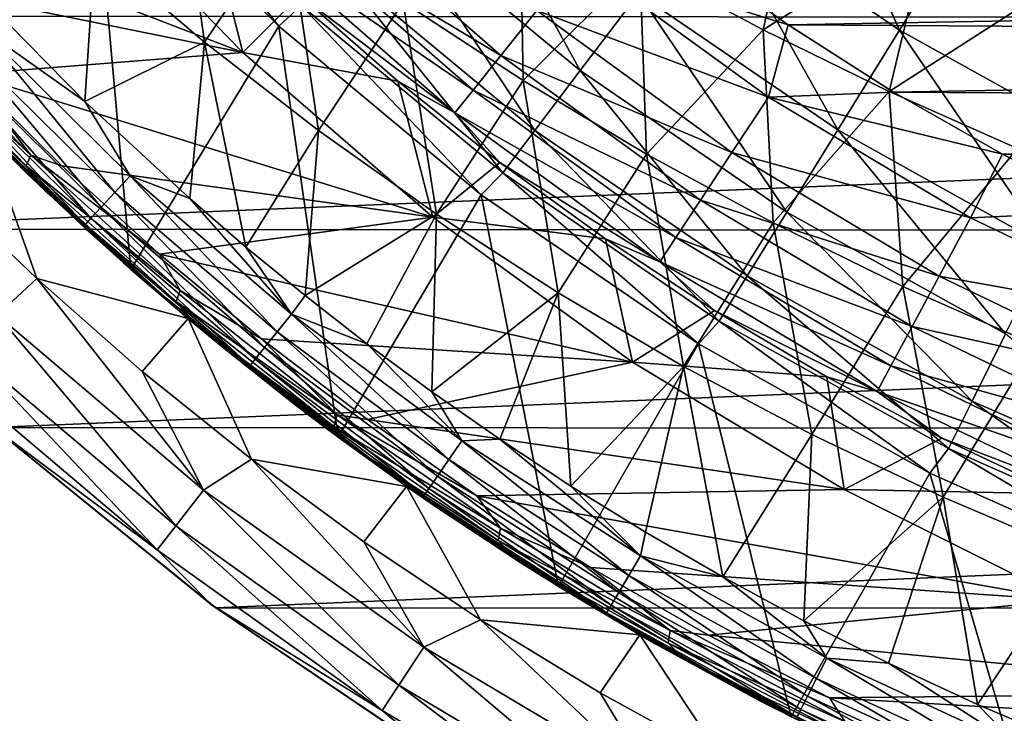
# Model space of a CAD drawing. Header units: metres. Extents: x -24 to 127, y -24 to 24.
# Tile 3 of 151: x -15.68 to -8.64, y -20.05 to -15.09. Entities that reach past the tile are written whole.
import ezdxf

# ---------------------------------------------------------------- set-up
doc = ezdxf.new("R2010")
doc.units = ezdxf.units.M
doc.layers.add('solid_12_381_051_XXX', color=7, linetype='CONTINUOUS')

msp = doc.modelspace()

# ---------------------------------------------------------------- linework, layer by layer
at = {"layer": 'solid_12_381_051_XXX'}
for points in [[(-15.158889, -13.799283, 115.500305), (-16.367773, -12.342815, 115.500305), (-16.253319, -15.558302, 115.500305)], [(-18.683865, -15.064411, -4), (19.863708, -13.470354, -4), (18.657721, -15.096644, -4)], [(-10.158487, -13.451674, 125.583504), (-10.74934, -14.233994, 124.063568), (-9.390146, -15.165093, 124.063568)], [(-8.873995, -14.331594, 125.583504), (-10.158487, -13.451674, 125.583504), (-9.390146, -15.165093, 124.063568)], [(-14.989205, -13.664179, 117.29406), (-15.158889, -13.799283, 115.500305), (-13.823762, -15.137797, 115.500305)], [(-13.664501, -14.988912, 117.29406), (-14.989205, -13.664179, 117.29406), (-13.823762, -15.137797, 115.500305)], [(-14.565969, -13.74885, 145.227417), (-15.138636, -14.584988, 145.172318), (-14.355651, -15.250816, 145.178284)], [(-13.765789, -14.372767, 145.237), (-14.565969, -13.74885, 145.227417), (-14.355651, -15.250816, 145.178284)], [(-15.158889, -13.799283, 115.500305), (-16.253319, -15.558302, 115.500305), (-14.880543, -16.876566, 115.500305)], [(-13.823762, -15.137797, 115.500305), (-15.158889, -13.799283, 115.500305), (-14.880543, -16.876566, 115.500305)], [(-12.582098, -13.801517, 122.461281), (-13.04754, -14.312066, 120.789749), (-11.671339, -15.454883, 120.789749)], [(-11.25499, -14.903565, 122.461281), (-12.582098, -13.801517, 122.461281), (-11.671339, -15.454883, 120.789749)], [(-10.103993, -13.985212, 145.391525), (-11.245145, -14.691511, 145.321945), (-10.364842, -15.163934, 145.334259)], [(-9.179246, -14.415596, 145.406952), (-10.103993, -13.985212, 145.391525), (-10.364842, -15.163934, 145.334259)], [(-17.2813, -14.089695, 126.108704), (-15.357999, -14.014065, 125.211853), (-14.080595, -15.325622, 124.616196)], [(-14.347436, -14.271513, 141.120102), (-14.080595, -15.325622, 124.616196), (-15.357999, -14.014065, 125.211853)], [(-16.676189, -14.797097, 125.826538), (-17.2813, -14.089695, 126.108704), (-14.080595, -15.325622, 124.616196)], [(-13.784663, -14.417627, 142.08902), (-13.564175, -14.187015, 142.488266), (-12.237855, -15.345785, 142.488266)], [(-12.237855, -15.345785, 142.488266), (-13.564175, -14.187015, 142.488266), (-11.982332, -15.025369, 142.793625)], [(-12.103492, -14.188222, 145.309479), (-12.936289, -14.96514, 145.246552), (-12.079558, -15.524846, 145.256012)], [(-11.245145, -14.691511, 145.321945), (-12.103492, -14.188222, 145.309479), (-12.079558, -15.524846, 145.256012)], [(-14.347436, -14.271513, 141.120102), (-13.675347, -14.916765, 141.120102), (-14.080595, -15.325622, 124.616196)], [(-10.74934, -14.233994, 124.063568), (-11.25499, -14.903565, 122.461281), (-9.831859, -15.878464, 122.461281)], [(-9.390146, -15.165093, 124.063568), (-10.74934, -14.233994, 124.063568), (-9.831859, -15.878464, 122.461281)], [(-13.04754, -14.312066, 120.789749), (-13.409345, -14.70893, 119.06263), (-11.994983, -15.883436, 119.06263)], [(-11.671339, -15.454883, 120.789749), (-13.04754, -14.312066, 120.789749), (-11.994983, -15.883436, 119.06263)], [(-8.873995, -14.331594, 125.583504), (-9.390146, -15.165093, 124.063568), (-7.95084, -15.96681, 124.063568)], [(-7.513794, -15.089244, 125.583504), (-8.873995, -14.331594, 125.583504), (-7.95084, -15.96681, 124.063568)], [(-13.765789, -14.372767, 145.237), (-14.355651, -15.250816, 145.178284), (-13.541688, -15.883259, 145.184219)], [(-13.928027, -14.567575, 141.621948), (-13.784663, -14.417627, 142.08902), (-12.436785, -15.595234, 142.08902)], [(-12.436785, -15.595234, 142.08902), (-13.784663, -14.417627, 142.08902), (-12.237855, -15.345785, 142.488266)], [(-12.936289, -14.96514, 145.246552), (-13.765789, -14.372767, 145.237), (-13.541688, -15.883259, 145.184219)], [(-9.179246, -14.415596, 145.406952), (-10.364842, -15.163934, 145.334259), (-9.464585, -15.60449, 145.346359)], [(-8.236589, -14.813786, 145.422104), (-9.179246, -14.415596, 145.406952), (-9.464585, -15.60449, 145.346359)], [(-15.138636, -14.584988, 145.172318), (-15.888206, -14.986036, 145.124924), (-15.210107, -15.674827, 145.125504)], [(-14.355651, -15.250816, 145.178284), (-15.138636, -14.584988, 145.172318), (-15.210107, -15.674827, 145.125504)], [(-12.56613, -15.757429, 141.621948), (-13.675347, -14.916765, 141.120102), (-13.928027, -14.567575, 141.621948)], [(-12.56613, -15.757429, 141.621948), (-13.928027, -14.567575, 141.621948), (-12.436785, -15.595234, 142.08902)], [(-11.6869, -14.654909, 142.985138), (-10.913388, -14.611583, 143.050308), (-10.18545, -15.128722, 143.050308)], [(-10.913388, -14.611583, 143.050308), (10.727986, -14.748237, 143.050308), (-10.18545, -15.128722, 143.050308)], [(-11.245145, -14.691511, 145.321945), (-12.079558, -15.524846, 145.256012), (-11.197689, -16.050762, 145.265381)], [(-11.982332, -15.025369, 142.793625), (-11.6869, -14.654909, 142.985138), (-10.326197, -15.643518, 142.985138)], [(-10.326197, -15.643518, 142.985138), (-11.6869, -14.654909, 142.985138), (-10.18545, -15.128722, 143.050308)], [(-10.364842, -15.163934, 145.334259), (-11.245145, -14.691511, 145.321945), (-11.197689, -16.050762, 145.265381)], [(-13.409345, -14.70893, 119.06263), (-13.664501, -14.988912, 117.29406), (-12.223217, -16.185766, 117.29406)], [(-11.994983, -15.883436, 119.06263), (-13.409345, -14.70893, 119.06263), (-12.223217, -16.185766, 117.29406)], [(-10.18545, -15.128722, 143.050308), (10.727986, -14.748237, 143.050308), (9.996387, -15.254305, 143.050308)], [(-16.040121, -15.479959, 125.529938), (-16.676189, -14.797097, 125.826538), (-14.080595, -15.325622, 124.616196)], [(-8.236589, -14.813786, 145.422104), (-9.464585, -15.60449, 145.346359), (-8.546371, -16.01218, 145.358246)], [(-11.25499, -14.903565, 122.461281), (-11.671339, -15.454883, 120.789749), (-10.195562, -16.465845, 120.789749)], [(-9.831859, -15.878464, 122.461281), (-11.25499, -14.903565, 122.461281), (-10.195562, -16.465845, 120.789749)], [(-13.675347, -14.916765, 141.120102), (-12.974271, -15.530398, 141.120102), (-14.080595, -15.325622, 124.616196)], [(-12.56613, -15.757429, 141.621948), (-12.974271, -15.530398, 141.120102), (-13.675347, -14.916765, 141.120102)], [(-12.936289, -14.96514, 145.246552), (-13.541688, -15.883259, 145.184219), (-12.698786, -16.481131, 145.190109)], [(-12.079558, -15.524846, 145.256012), (-12.936289, -14.96514, 145.246552), (-12.698786, -16.481131, 145.190109)], [(-16.606415, -15.020515, 125.817009), (-15.596982, -16.059753, 125.346298), (-16.643337, -15.092509, 125.907463)], [(-16.606415, -15.020515, 125.817009), (-16.040121, -15.479959, 125.529938), (-15.596982, -16.059753, 125.346298)], [(-15.210107, -15.674827, 145.125504), (-15.888206, -14.986036, 145.124924), (-15.967915, -15.140422, 145.095535)], [(-13.664501, -14.988912, 117.29406), (-13.823762, -15.137797, 115.500305), (-12.377978, -16.341587, 115.500305)], [(-12.223217, -16.185766, 117.29406), (-13.664501, -14.988912, 117.29406), (-12.377978, -16.341587, 115.500305)], [(-12.237855, -15.345785, 142.488266), (-11.982332, -15.025369, 142.793625), (-10.587231, -16.038969, 142.793625)], [(-10.587231, -16.038969, 142.793625), (-11.982332, -15.025369, 142.793625), (-10.326197, -15.643518, 142.985138)], [(-18.683865, -15.064411, -4), (18.657721, -15.096644, -4), (-17.344299, -16.587511, -4)], [(-17.344299, -16.587511, -4), (18.657721, -15.096644, -4), (17.319567, -16.613495, -4)], [(-16.643337, -15.092509, 125.907463), (-15.62954, -16.136242, 125.434723), (-16.507576, -15.287896, 125.955826)], [(-15.596982, -16.059753, 125.346298), (-15.62954, -16.136242, 125.434723), (-16.643337, -15.092509, 125.907463)], [(-15.967915, -15.140422, 145.095535), (-16.086084, -15.252473, 145.021881), (-14.996979, -16.325714, 145.022339)], [(-14.886889, -16.205868, 145.096237), (-15.967915, -15.140422, 145.095535), (-14.996979, -16.325714, 145.022339)], [(-15.210107, -15.674827, 145.125504), (-15.967915, -15.140422, 145.095535), (-14.886889, -16.205868, 145.096237)], [(-13.823762, -15.137797, 115.500305), (-14.880543, -16.876566, 115.500305), (-13.400767, -18.073477, 115.500305)], [(-12.377978, -16.341587, 115.500305), (-13.823762, -15.137797, 115.500305), (-13.400767, -18.073477, 115.500305)], [(-10.364842, -15.163934, 145.334259), (-11.197689, -16.050762, 145.265381), (-10.292771, -16.541765, 145.274612)], [(-9.464585, -15.60449, 145.346359), (-10.364842, -15.163934, 145.334259), (-10.292771, -16.541765, 145.274612)], [(-10.326197, -15.643518, 142.985138), (-10.18545, -15.128722, 143.050308), (-9.432983, -15.608516, 143.050308)], [(-10.18545, -15.128722, 143.050308), (9.996387, -15.254305, 143.050308), (-9.432983, -15.608516, 143.050308)], [(-9.390146, -15.165093, 124.063568), (-9.831859, -15.878464, 122.461281), (-8.324847, -16.717894, 122.461281)], [(-7.95084, -15.96681, 124.063568), (-9.390146, -15.165093, 124.063568), (-8.324847, -16.717894, 122.461281)], [(-16.086084, -15.252473, 145.021881), (-16.189976, -15.351049, 144.9048), (-15.093711, -16.431091, 144.90506)], [(-14.996979, -16.325714, 145.022339), (-16.086084, -15.252473, 145.021881), (-15.093711, -16.431091, 144.90506)], [(-14.355651, -15.250816, 145.178284), (-15.210107, -15.674827, 145.125504), (-14.461145, -16.369135, 145.12616)], [(-14.355651, -15.250816, 145.178284), (-14.461145, -16.369135, 145.12616), (-14.058969, -16.716364, 145.126511)], [(-13.541688, -15.883259, 145.184219), (-14.355651, -15.250816, 145.178284), (-14.058969, -16.716364, 145.126511)], [(-9.432983, -15.608516, 143.050308), (9.996387, -15.254305, 143.050308), (9.241368, -15.722873, 143.050308)], [(-16.308632, -15.50092, 125.882881), (-16.507576, -15.287896, 125.955826), (-15.49367, -16.313999, 125.483032)], [(-15.62954, -16.136242, 125.434723), (-15.49367, -16.313999, 125.483032), (-16.507576, -15.287896, 125.955826)], [(-16.040121, -15.479959, 125.529938), (-14.080595, -15.325622, 124.616196), (-12.725099, -16.502272, 123.984116)], [(-12.974271, -15.530398, 141.120102), (-12.725099, -16.502272, 123.984116), (-14.080595, -15.325622, 124.616196)], [(-16.189976, -15.351049, 144.9048), (-16.267969, -15.42511, 144.754303), (-15.166264, -16.510193, 144.754395)], [(-15.093711, -16.431091, 144.90506), (-16.189976, -15.351049, 144.9048), (-15.166264, -16.510193, 144.754395)], [(-12.436785, -15.595234, 142.08902), (-12.237855, -15.345785, 142.488266), (-10.813004, -16.381001, 142.488266)], [(-10.813004, -16.381001, 142.488266), (-12.237855, -15.345785, 142.488266), (-10.587231, -16.038969, 142.793625)], [(-16.267969, -15.42511, 144.754303), (-16.313574, -15.468506, 144.58699), (-15.2086, -16.556456, 144.587006)], [(-15.2086, -16.556456, 144.587006), (-16.313574, -15.468506, 144.58699), (-15.909904, -15.909901, 144.428558)], [(-15.166264, -16.510193, 144.754395), (-16.267969, -15.42511, 144.754303), (-15.2086, -16.556456, 144.587006)], [(-11.671339, -15.454883, 120.789749), (-11.994983, -15.883436, 119.06263), (-10.478285, -16.922432, 119.06263)], [(-10.195562, -16.465845, 120.789749), (-11.671339, -15.454883, 120.789749), (-10.478285, -16.922432, 119.06263)], [(-15.633928, -16.18117, 125.574745), (-16.308632, -15.50092, 125.882881), (-15.49367, -16.313999, 125.483032)], [(-15.909904, -15.909901, 144.428558), (-16.308632, -15.50092, 125.882881), (-15.633928, -16.18117, 125.574745)], [(-15.374566, -16.134453, 125.219582), (-16.040121, -15.479959, 125.529938), (-12.725099, -16.502272, 123.984116)], [(-15.596982, -16.059753, 125.346298), (-16.040121, -15.479959, 125.529938), (-15.374566, -16.134453, 125.219582)], [(-12.974271, -15.530398, 141.120102), (-12.245694, -16.111113, 141.120102), (-12.725099, -16.502272, 123.984116)], [(-12.56613, -15.757429, 141.621948), (-12.245694, -16.111113, 141.120102), (-12.974271, -15.530398, 141.120102)], [(-12.079558, -15.524846, 145.256012), (-12.698786, -16.481131, 145.190109), (-11.828979, -17.043249, 145.195938)], [(-11.197689, -16.050762, 145.265381), (-12.079558, -15.524846, 145.256012), (-11.828979, -17.043249, 145.195938)], [(-15.927362, -15.891068), (-14.880543, -16.876566, 115.500305), (-16.253319, -15.558302, 115.500305)], [(-12.56613, -15.757429, 141.621948), (-12.436785, -15.595234, 142.08902), (-10.988771, -16.647278, 142.08902)], [(-10.988771, -16.647278, 142.08902), (-12.436785, -15.595234, 142.08902), (-10.813004, -16.381001, 142.488266)], [(-10.326197, -15.643518, 142.985138), (-9.432983, -15.608516, 143.050308), (-8.654135, -16.05304, 143.050308)], [(-9.464585, -15.60449, 145.346359), (-10.292771, -16.541765, 145.274612), (-9.366895, -16.996735, 145.283661)], [(-8.546371, -16.01218, 145.358246), (-9.464585, -15.60449, 145.346359), (-9.366895, -16.996735, 145.283661)], [(-9.432983, -15.608516, 143.050308), (9.241368, -15.722873, 143.050308), (-8.654135, -16.05304, 143.050308)], [(-14.461145, -16.369135, 145.12616), (-15.210107, -15.674827, 145.125504), (-14.886889, -16.205868, 145.096237)], [(-10.587231, -16.038969, 142.793625), (-10.326197, -15.643518, 142.985138), (-8.882352, -16.506176, 142.985138)], [(-8.882352, -16.506176, 142.985138), (-10.326197, -15.643518, 142.985138), (-8.654135, -16.05304, 143.050308)], [(-8.654135, -16.05304, 143.050308), (9.241368, -15.722873, 143.050308), (8.461027, -16.155849, 143.050308)], [(-11.103058, -16.820414, 141.621948), (-12.245694, -16.111113, 141.120102), (-12.56613, -15.757429, 141.621948)], [(-11.103058, -16.820414, 141.621948), (-12.56613, -15.757429, 141.621948), (-10.988771, -16.647278, 142.08902)], [(-15.927362, -15.891068), (-16.278715, -16.246994), (-15.554095, -16.941511)], [(-14.47186, -17.227375), (-14.880543, -16.876566, 115.500305), (-15.927362, -15.891068)], [(-14.47186, -17.227375), (-15.927362, -15.891068), (-15.554095, -16.941511)], [(-13.541688, -15.883259, 145.184219), (-14.058969, -16.716364, 145.126511), (-13.637272, -17.062735, 145.126877)], [(-12.698786, -16.481131, 145.190109), (-13.541688, -15.883259, 145.184219), (-13.637272, -17.062735, 145.126877)], [(-11.994983, -15.883436, 119.06263), (-12.223217, -16.185766, 117.29406), (-10.677649, -17.244532, 117.29406)], [(-10.478285, -16.922432, 119.06263), (-11.994983, -15.883436, 119.06263), (-10.677649, -17.244532, 117.29406)], [(-9.831859, -15.878464, 122.461281), (-10.195562, -16.465845, 120.789749), (-8.632803, -17.336327, 120.789749)], [(-8.324847, -16.717894, 122.461281), (-9.831859, -15.878464, 122.461281), (-8.632803, -17.336327, 120.789749)], [(-15.200782, -16.588737, 144.429459), (-15.909904, -15.909901, 144.428558), (-15.633928, -16.18117, 125.574745)], [(-15.2086, -16.556456, 144.587006), (-15.909904, -15.909901, 144.428558), (-15.200782, -16.588737, 144.429459)], [(-8.546371, -16.01218, 145.358246), (-9.366895, -16.996735, 145.283661), (-8.422153, -17.414545, 145.292511)], [(-15.596982, -16.059753, 125.346298), (-14.529233, -17.025265, 124.848404), (-15.62954, -16.136242, 125.434723)], [(-15.596982, -16.059753, 125.346298), (-15.374566, -16.134453, 125.219582), (-14.676929, -16.765892, 124.894264)], [(-15.596982, -16.059753, 125.346298), (-14.676929, -16.765892, 124.894264), (-14.529233, -17.025265, 124.848404)], [(-11.197689, -16.050762, 145.265381), (-11.828979, -17.043249, 145.195938), (-10.934306, -17.56843, 145.201675)], [(-10.292771, -16.541765, 145.274612), (-11.197689, -16.050762, 145.265381), (-10.934306, -17.56843, 145.201675)], [(-10.813004, -16.381001, 142.488266), (-10.587231, -16.038969, 142.793625), (-9.106888, -16.923433, 142.793625)], [(-9.106888, -16.923433, 142.793625), (-10.587231, -16.038969, 142.793625), (-8.882352, -16.506176, 142.985138)], [(-8.882352, -16.506176, 142.985138), (-8.654135, -16.05304, 143.050308), (-7.854869, -16.4592, 143.050308)], [(-8.654135, -16.05304, 143.050308), (8.461027, -16.155849, 143.050308), (-7.854869, -16.4592, 143.050308)], [(-15.62954, -16.136242, 125.434723), (-14.557262, -17.10585, 124.934708), (-15.49367, -16.313999, 125.483032)], [(-14.529233, -17.025265, 124.848404), (-14.557262, -17.10585, 124.934708), (-15.62954, -16.136242, 125.434723)], [(-14.676929, -16.765892, 124.894264), (-15.374566, -16.134453, 125.219582), (-12.725099, -16.502272, 123.984116)], [(-12.245694, -16.111113, 141.120102), (-11.49116, -16.657679, 141.120102), (-12.725099, -16.502272, 123.984116)], [(-11.103058, -16.820414, 141.621948), (-11.49116, -16.657679, 141.120102), (-12.245694, -16.111113, 141.120102)], [(-15.83666, -17.203199, -0.07612), (-15.554095, -16.941511), (-16.278715, -16.246994)], [(-14.937325, -16.826357, 125.254669), (-15.633928, -16.18117, 125.574745), (-15.49367, -16.313999, 125.483032)], [(-15.200782, -16.588737, 144.429459), (-15.633928, -16.18117, 125.574745), (-14.937325, -16.826357, 125.254669)], [(-14.886889, -16.205868, 145.096237), (-14.996979, -16.325714, 145.022339), (-13.836506, -17.321438, 145.022812)], [(-13.735019, -17.194384, 145.09697), (-14.886889, -16.205868, 145.096237), (-13.836506, -17.321438, 145.022812)], [(-14.461145, -16.369135, 145.12616), (-14.886889, -16.205868, 145.096237), (-13.735019, -17.194384, 145.09697)], [(-12.223217, -16.185766, 117.29406), (-12.377978, -16.341587, 115.500305), (-10.826486, -17.407949, 115.500305)], [(-10.677649, -17.244532, 117.29406), (-12.223217, -16.185766, 117.29406), (-10.826486, -17.407949, 115.500305)], [(-14.937325, -16.826357, 125.254669), (-15.49367, -16.313999, 125.483032), (-14.423076, -17.266945, 124.983803)], [(-14.557262, -17.10585, 124.934708), (-14.423076, -17.266945, 124.983803), (-15.49367, -16.313999, 125.483032)], [(-14.996979, -16.325714, 145.022339), (-15.093711, -16.431091, 144.90506), (-13.925618, -17.433086, 144.905304)], [(-13.836506, -17.321438, 145.022812), (-14.996979, -16.325714, 145.022339), (-13.925618, -17.433086, 144.905304)], [(-14.058969, -16.716364, 145.126511), (-14.461145, -16.369135, 145.12616), (-13.735019, -17.194384, 145.09697)], [(-12.377978, -16.341587, 115.500305), (-13.400767, -18.073477, 115.500305), (-11.825349, -19.141844, 115.500305)], [(-10.826486, -17.407949, 115.500305), (-12.377978, -16.341587, 115.500305), (-11.825349, -19.141844, 115.500305)], [(-10.988771, -16.647278, 142.08902), (-10.813004, -16.381001, 142.488266), (-9.301092, -17.284325, 142.488266)], [(-9.301092, -17.284325, 142.488266), (-10.813004, -16.381001, 142.488266), (-9.106888, -16.923433, 142.793625)], [(-15.093711, -16.431091, 144.90506), (-15.166264, -16.510193, 144.754395), (-13.992384, -17.516815, 144.754471)], [(-13.925618, -17.433086, 144.905304), (-15.093711, -16.431091, 144.90506), (-13.992384, -17.516815, 144.754471)], [(-7.366992, -17.235935, 142.985138), (-8.882352, -16.506176, 142.985138), (-7.854869, -16.4592, 143.050308)], [(-15.166264, -16.510193, 144.754395), (-15.2086, -16.556456, 144.587006), (-14.031252, -17.565681, 144.58699)], [(-13.992384, -17.516815, 144.754471), (-15.166264, -16.510193, 144.754395), (-14.031252, -17.565681, 144.58699)], [(-14.676929, -16.765892, 124.894264), (-12.725099, -16.502272, 123.984116), (-11.297406, -17.537498, 123.318367)], [(-12.698786, -16.481131, 145.190109), (-13.637272, -17.062735, 145.126877), (-13.194674, -17.407825, 145.127289)], [(-12.698786, -16.481131, 145.190109), (-13.194674, -17.407825, 145.127289), (-12.730663, -17.750525, 145.127731)], [(-11.828979, -17.043249, 145.195938), (-12.698786, -16.481131, 145.190109), (-12.730663, -17.750525, 145.127731)], [(-11.49116, -16.657679, 141.120102), (-11.297406, -17.537498, 123.318367), (-12.725099, -16.502272, 123.984116)], [(-10.195562, -16.465845, 120.789749), (-10.478285, -16.922432, 119.06263), (-8.87219, -17.817053, 119.06263)], [(-8.632803, -17.336327, 120.789749), (-10.195562, -16.465845, 120.789749), (-8.87219, -17.817053, 119.06263)], [(-9.106888, -16.923433, 142.793625), (-8.882352, -16.506176, 142.985138), (-7.366992, -17.235935, 142.985138)], [(-17.344299, -16.587511, -4), (17.319567, -16.613495, -4), (-15.865276, -18.006409, -4)], [(-15.2086, -16.556456, 144.587006), (-15.200782, -16.588737, 144.429459), (-14.462724, -17.235998, 144.43042)], [(-14.031252, -17.565681, 144.58699), (-15.2086, -16.556456, 144.587006), (-14.462724, -17.235998, 144.43042)], [(-14.462724, -17.235998, 144.43042), (-15.200782, -16.588737, 144.429459), (-14.937325, -16.826357, 125.254669)], [(-10.292771, -16.541765, 145.274612), (-10.934306, -17.56843, 145.201675), (-10.016803, -18.05549, 145.207321)], [(-9.366895, -16.996735, 145.283661), (-10.292771, -16.541765, 145.274612), (-10.016803, -18.05549, 145.207321)], [(-15.865276, -18.006409, -4), (17.319567, -16.613495, -4), (15.844873, -18.024464, -4)], [(-11.49116, -16.657679, 141.120102), (-10.712269, -17.168934, 141.120102), (-11.297406, -17.537498, 123.318367)], [(-11.103058, -16.820414, 141.621948), (-10.712269, -17.168934, 141.120102), (-11.49116, -16.657679, 141.120102)], [(-11.103058, -16.820414, 141.621948), (-10.988771, -16.647278, 142.08902), (-9.452284, -17.565287, 142.08902)], [(-9.452284, -17.565287, 142.08902), (-10.988771, -16.647278, 142.08902), (-9.301092, -17.284325, 142.488266)], [(-13.637272, -17.062735, 145.126877), (-14.058969, -16.716364, 145.126511), (-13.735019, -17.194384, 145.09697)], [(-13.948514, -17.372274, 124.554604), (-14.676929, -16.765892, 124.894264), (-11.297406, -17.537498, 123.318367)], [(-14.529233, -17.025265, 124.848404), (-14.676929, -16.765892, 124.894264), (-13.948514, -17.372274, 124.554604)], [(-14.217459, -17.438862, 124.922554), (-14.937325, -16.826357, 125.254669), (-14.423076, -17.266945, 124.983803)], [(-14.462724, -17.235998, 144.43042), (-14.937325, -16.826357, 125.254669), (-14.217459, -17.438862, 124.922554)], [(-14.47186, -17.227375), (-13.400767, -18.073477, 115.500305), (-14.880543, -16.876566, 115.500305)], [(-9.55059, -17.747969, 141.621948), (-10.712269, -17.168934, 141.120102), (-11.103058, -16.820414, 141.621948)], [(-9.55059, -17.747969, 141.621948), (-11.103058, -16.820414, 141.621948), (-9.452284, -17.565287, 142.08902)], [(-15.83666, -17.203199, -0.07612), (-14.361941, -18.452223, -0.07612), (-15.554095, -16.941511)], [(-14.47186, -17.227375), (-15.554095, -16.941511), (-14.79975, -17.604904)], [(-14.361941, -18.452223, -0.07612), (-14.79975, -17.604904), (-15.554095, -16.941511)], [(-10.478285, -16.922432, 119.06263), (-10.677649, -17.244532, 117.29406), (-9.040986, -18.156174, 117.29406)], [(-8.87219, -17.817053, 119.06263), (-10.478285, -16.922432, 119.06263), (-9.040986, -18.156174, 117.29406)], [(-9.301092, -17.284325, 142.488266), (-9.106888, -16.923433, 142.793625), (-7.553221, -17.671638, 142.793625)], [(-7.553221, -17.671638, 142.793625), (-9.106888, -16.923433, 142.793625), (-7.366992, -17.235935, 142.985138)], [(-9.366895, -16.996735, 145.283661), (-10.016803, -18.05549, 145.207321), (-9.078506, -18.503246, 145.21283)], [(-8.422153, -17.414545, 145.292511), (-9.366895, -16.996735, 145.283661), (-9.078506, -18.503246, 145.21283)], [(-14.529233, -17.025265, 124.848404), (-13.408498, -17.914654, 124.32579), (-14.557262, -17.10585, 124.934708)], [(-14.529233, -17.025265, 124.848404), (-13.948514, -17.372274, 124.554604), (-13.408498, -17.914654, 124.32579)], [(-13.194674, -17.407825, 145.127289), (-13.637272, -17.062735, 145.126877), (-13.735019, -17.194384, 145.09697)], [(-11.828979, -17.043249, 145.195938), (-12.730663, -17.750525, 145.127731), (-12.245444, -18.089306, 145.128204)], [(-11.828979, -17.043249, 145.195938), (-12.245444, -18.089306, 145.128204), (-11.737652, -18.423548, 145.128723)], [(-10.934306, -17.56843, 145.201675), (-11.828979, -17.043249, 145.195938), (-11.737652, -18.423548, 145.128723)], [(-14.557262, -17.10585, 124.934708), (-13.431857, -17.998945, 124.409927), (-14.423076, -17.266945, 124.983803)], [(-13.408498, -17.914654, 124.32579), (-13.431857, -17.998945, 124.409927), (-14.557262, -17.10585, 124.934708)], [(-14.561377, -18.708458, -0.293171), (-15.83666, -17.203199, -0.07612), (-16.056574, -17.442089, -0.293171)], [(-14.561377, -18.708458, -0.293171), (-14.361941, -18.452223, -0.07612), (-15.83666, -17.203199, -0.07612)], [(-14.47186, -17.227375), (-14.79975, -17.604904), (-14.020631, -18.232353)], [(-12.912238, -18.425797), (-13.400767, -18.073477, 115.500305), (-14.47186, -17.227375)], [(-12.912238, -18.425797), (-14.47186, -17.227375), (-14.020631, -18.232353)], [(-13.735019, -17.194384, 145.09697), (-13.836506, -17.321438, 145.022812), (-12.610195, -18.234909, 145.023361)], [(-12.51779, -18.101271, 145.097809), (-13.735019, -17.194384, 145.09697), (-12.610195, -18.234909, 145.023361)], [(-13.194674, -17.407825, 145.127289), (-13.735019, -17.194384, 145.09697), (-12.51779, -18.101271, 145.097809)], [(-10.712269, -17.168934, 141.120102), (-9.910671, -17.643797, 141.120102), (-11.297406, -17.537498, 123.318367)], [(-9.55059, -17.747969, 141.621948), (-9.910671, -17.643797, 141.120102), (-10.712269, -17.168934, 141.120102)], [(-13.697134, -17.850449, 144.431412), (-14.462724, -17.235998, 144.43042), (-14.217459, -17.438862, 124.922554)], [(-14.031252, -17.565681, 144.58699), (-14.462724, -17.235998, 144.43042), (-13.697134, -17.850449, 144.431412)], [(-14.217459, -17.438862, 124.922554), (-14.423076, -17.266945, 124.983803), (-13.300988, -18.14448, 124.460571)], [(-13.431857, -17.998945, 124.409927), (-13.300988, -18.14448, 124.460571), (-14.423076, -17.266945, 124.983803)], [(-10.677649, -17.244532, 117.29406), (-10.826486, -17.407949, 115.500305), (-9.172657, -18.332338, 115.500305)], [(-9.040986, -18.156174, 117.29406), (-10.677649, -17.244532, 117.29406), (-9.172657, -18.332338, 115.500305)], [(-9.452284, -17.565287, 142.08902), (-9.301092, -17.284325, 142.488266), (-7.714293, -18.048487, 142.488266)], [(-7.714293, -18.048487, 142.488266), (-9.301092, -17.284325, 142.488266), (-7.553221, -17.671638, 142.793625)], [(-13.191763, -17.949295, 124.201721), (-13.948514, -17.372274, 124.554604), (-11.297406, -17.537498, 123.318367)], [(-13.408498, -17.914654, 124.32579), (-13.948514, -17.372274, 124.554604), (-13.191763, -17.949295, 124.201721)], [(-13.836506, -17.321438, 145.022812), (-13.925618, -17.433086, 144.905304), (-12.691267, -18.352261, 144.905594)], [(-12.610195, -18.234909, 145.023361), (-13.836506, -17.321438, 145.022812), (-12.691267, -18.352261, 144.905594)], [(-8.632803, -17.336327, 120.789749), (-8.87219, -17.817053, 119.06263), (-7.190403, -18.559668, 119.06263)], [(-16.056574, -17.442089, -0.293171), (-16.203405, -17.601591, -0.618042), (-14.694535, -18.879539, -0.618042)], [(-14.561377, -18.708458, -0.293171), (-16.056574, -17.442089, -0.293171), (-14.694535, -18.879539, -0.618042)], [(-13.475256, -18.018532, 124.580208), (-14.217459, -17.438862, 124.922554), (-13.300988, -18.14448, 124.460571)], [(-13.697134, -17.850449, 144.431412), (-14.217459, -17.438862, 124.922554), (-13.475256, -18.018532, 124.580208)], [(-13.925618, -17.433086, 144.905304), (-13.992384, -17.516815, 144.754471), (-12.751933, -18.440176, 144.754562)], [(-12.691267, -18.352261, 144.905594), (-13.925618, -17.433086, 144.905304), (-12.751933, -18.440176, 144.754562)], [(-12.730663, -17.750525, 145.127731), (-13.194674, -17.407825, 145.127289), (-12.51779, -18.101271, 145.097809)], [(-10.826486, -17.407949, 115.500305), (-11.825349, -19.141844, 115.500305), (-10.164367, -20.07279, 115.500305)], [(-9.172657, -18.332338, 115.500305), (-10.826486, -17.407949, 115.500305), (-10.164367, -20.07279, 115.500305)], [(-8.422153, -17.414545, 145.292511), (-9.078506, -18.503246, 145.21283), (-8.121454, -18.910513, 145.218201)], [(-13.992384, -17.516815, 144.754471), (-14.031252, -17.565681, 144.58699), (-12.787151, -18.491369, 144.586975)], [(-14.031252, -17.565681, 144.58699), (-13.697134, -17.850449, 144.431412), (-12.905472, -18.43092, 144.432449)], [(-12.787151, -18.491369, 144.586975), (-14.031252, -17.565681, 144.58699), (-12.905472, -18.43092, 144.432449)], [(-12.751933, -18.440176, 144.754562), (-13.992384, -17.516815, 144.754471), (-12.787151, -18.491369, 144.586975)], [(-13.191763, -17.949295, 124.201721), (-11.297406, -17.537498, 123.318367), (-9.786434, -18.448454, 122.613792)], [(-10.934306, -17.56843, 145.201675), (-11.737652, -18.423548, 145.128723), (-11.205878, -18.75247, 145.129272)], [(-9.910671, -17.643797, 141.120102), (-9.786434, -18.448454, 122.613792), (-11.297406, -17.537498, 123.318367)], [(-10.934306, -17.56843, 145.201675), (-11.205878, -18.75247, 145.129272), (-10.651391, -19.07362, 145.129883)], [(-10.016803, -18.05549, 145.207321), (-10.934306, -17.56843, 145.201675), (-10.651391, -19.07362, 145.129883)], [(-9.55059, -17.747969, 141.621948), (-9.452284, -17.565287, 142.08902), (-7.839691, -18.341869, 142.08902)], [(-7.839691, -18.341869, 142.08902), (-9.452284, -17.565287, 142.08902), (-7.714293, -18.048487, 142.488266)], [(-14.694535, -18.879539, -0.618042), (-16.203405, -17.601591, -0.618042), (-15.886311, -17.989584, -1)], [(-14.361941, -18.452223, -0.07612), (-14.020631, -18.232353), (-14.79975, -17.604904)], [(-9.910671, -17.643797, 141.120102), (-9.088067, -18.081263, 141.120102), (-9.786434, -18.448454, 122.613792)], [(-9.55059, -17.747969, 141.621948), (-9.088067, -18.081263, 141.120102), (-9.910671, -17.643797, 141.120102)], [(-12.245444, -18.089306, 145.128204), (-12.730663, -17.750525, 145.127731), (-12.51779, -18.101271, 145.097809)], [(-7.921226, -18.532629, 141.621948), (-9.088067, -18.081263, 141.120102), (-9.55059, -17.747969, 141.621948)], [(-7.921226, -18.532629, 141.621948), (-9.55059, -17.747969, 141.621948), (-7.839691, -18.341869, 142.08902)], [(-12.905472, -18.43092, 144.432449), (-13.697134, -17.850449, 144.431412), (-13.475256, -18.018532, 124.580208)], [(-8.87219, -17.817053, 119.06263), (-9.040986, -18.156174, 117.29406), (-7.327188, -18.912916, 117.29406)], [(-7.190403, -18.559668, 119.06263), (-8.87219, -17.817053, 119.06263), (-7.327188, -18.912916, 117.29406)], [(-13.408498, -17.914654, 124.32579), (-12.240066, -18.725765, 123.780945), (-13.431857, -17.998945, 124.409927)], [(-13.408498, -17.914654, 124.32579), (-13.191763, -17.949295, 124.201721), (-12.409093, -18.49267, 123.836761)], [(-13.408498, -17.914654, 124.32579), (-12.409093, -18.49267, 123.836761), (-12.240066, -18.725765, 123.780945)], [(-14.694535, -18.879539, -0.618042), (-15.886311, -17.989584, -1), (-14.30668, -19.269636, -1)], [(-15.865276, -18.006409, -4), (-14.30668, -19.269636, -1), (-15.886311, -17.989584, -1)], [(-15.865276, -18.006409, -4), (-14.275176, -19.292933, -4), (-14.30668, -19.269636, -1)], [(-15.865276, -18.006409, -4), (15.844873, -18.024464, -4), (-14.275176, -19.292933, -4)], [(-13.431857, -17.998945, 124.409927), (-12.258641, -18.813377, 123.862846), (-13.300988, -18.14448, 124.460571)], [(-12.240066, -18.725765, 123.780945), (-12.258641, -18.813377, 123.862846), (-13.431857, -17.998945, 124.409927)], [(-12.409093, -18.49267, 123.836761), (-13.191763, -17.949295, 124.201721), (-9.786434, -18.448454, 122.613792)], [(-14.275176, -19.292933, -4), (15.844873, -18.024464, -4), (14.26134, -19.303198, -4)], [(-12.711571, -18.565182, 124.229439), (-13.475256, -18.018532, 124.580208), (-13.300988, -18.14448, 124.460571)], [(-12.905472, -18.43092, 144.432449), (-13.475256, -18.018532, 124.580208), (-12.711571, -18.565182, 124.229439)], [(-12.912238, -18.425797), (-11.825349, -19.141844, 115.500305), (-13.400767, -18.073477, 115.500305)], [(-10.016803, -18.05549, 145.207321), (-10.651391, -19.07362, 145.129883), (-10.073295, -19.385921, 145.130554)], [(-9.078506, -18.503246, 145.21283), (-10.016803, -18.05549, 145.207321), (-10.073295, -19.385921, 145.130554)], [(-12.711571, -18.565182, 124.229439), (-13.300988, -18.14448, 124.460571), (-12.132565, -18.944553, 123.915726)], [(-12.258641, -18.813377, 123.862846), (-12.132565, -18.944553, 123.915726), (-13.300988, -18.14448, 124.460571)], [(-12.51779, -18.101271, 145.097809), (-12.610195, -18.234909, 145.023361), (-11.323861, -19.0618, 145.024002)], [(-12.245444, -18.089306, 145.128204), (-12.51779, -18.101271, 145.097809), (-11.240973, -18.922241, 145.098785)], [(-11.240973, -18.922241, 145.098785), (-12.51779, -18.101271, 145.097809), (-11.323861, -19.0618, 145.024002)], [(-11.737652, -18.423548, 145.128723), (-12.245444, -18.089306, 145.128204), (-11.240973, -18.922241, 145.098785)], [(-9.088067, -18.081263, 141.120102), (-8.246199, -18.4804, 141.120102), (-9.786434, -18.448454, 122.613792)], [(-7.921226, -18.532629, 141.621948), (-8.246199, -18.4804, 141.120102), (-9.088067, -18.081263, 141.120102)], [(-9.040986, -18.156174, 117.29406), (-9.172657, -18.332338, 115.500305), (-7.43679, -19.103504, 115.500305)], [(-7.327188, -18.912916, 117.29406), (-9.040986, -18.156174, 117.29406), (-7.43679, -19.103504, 115.500305)], [(-14.361941, -18.452223, -0.07612), (-12.789116, -19.575199, -0.07612), (-14.020631, -18.232353)], [(-12.912238, -18.425797), (-14.020631, -18.232353), (-13.21701, -18.822889)], [(-12.789116, -19.575199, -0.07612), (-13.21701, -18.822889), (-14.020631, -18.232353)], [(-12.610195, -18.234909, 145.023361), (-12.691267, -18.352261, 144.905594), (-11.396517, -19.184263, 144.90596)], [(-11.323861, -19.0618, 145.024002), (-12.610195, -18.234909, 145.023361), (-11.396517, -19.184263, 144.90596)], [(-12.691267, -18.352261, 144.905594), (-12.751933, -18.440176, 144.754562), (-11.450807, -19.275896, 144.754715)], [(-11.396517, -19.184263, 144.90596), (-12.691267, -18.352261, 144.905594), (-11.450807, -19.275896, 144.754715)], [(-9.172657, -18.332338, 115.500305), (-10.164367, -20.07279, 115.500305), (-8.430205, -20.860991, 115.500305)], [(-7.43679, -19.103504, 115.500305), (-9.172657, -18.332338, 115.500305), (-8.430205, -20.860991, 115.500305)], [(-12.912238, -18.425797), (-13.21701, -18.822889), (-12.384849, -19.380125)], [(-11.246503, -19.486847), (-11.825349, -19.141844, 115.500305), (-12.912238, -18.425797)], [(-11.246503, -19.486847), (-12.912238, -18.425797), (-12.384849, -19.380125)], [(-11.205878, -18.75247, 145.129272), (-11.737652, -18.423548, 145.128723), (-11.240973, -18.922241, 145.098785)], [(-12.96671, -19.847027, -0.293171), (-14.361941, -18.452223, -0.07612), (-14.561377, -18.708458, -0.293171)], [(-12.96671, -19.847027, -0.293171), (-12.789116, -19.575199, -0.07612), (-14.361941, -18.452223, -0.07612)], [(-12.089244, -18.976305, 144.433517), (-12.905472, -18.43092, 144.432449), (-12.711571, -18.565182, 124.229439)], [(-12.787151, -18.491369, 144.586975), (-12.905472, -18.43092, 144.432449), (-12.089244, -18.976305, 144.433517)], [(-12.751933, -18.440176, 144.754562), (-12.787151, -18.491369, 144.586975), (-11.482221, -19.329117, 144.587006)], [(-11.482221, -19.329117, 144.587006), (-12.787151, -18.491369, 144.586975), (-12.089244, -18.976305, 144.433517)], [(-11.450807, -19.275896, 144.754715), (-12.751933, -18.440176, 144.754562), (-11.482221, -19.329117, 144.587006)], [(-12.409093, -18.49267, 123.836761), (-9.786434, -18.448454, 122.613792), (-8.205289, -19.23892, 121.876495)], [(-11.597151, -19.005283, 123.458145), (-12.409093, -18.49267, 123.836761), (-8.205289, -19.23892, 121.876495)], [(-12.240066, -18.725765, 123.780945), (-12.409093, -18.49267, 123.836761), (-11.597151, -19.005283, 123.458145)], [(-8.246199, -18.4804, 141.120102), (-8.205289, -19.23892, 121.876495), (-9.786434, -18.448454, 122.613792)], [(-11.928724, -19.07762, 123.870903), (-12.711571, -18.565182, 124.229439), (-12.132565, -18.944553, 123.915726)], [(-12.089244, -18.976305, 144.433517), (-12.711571, -18.565182, 124.229439), (-11.928724, -19.07762, 123.870903)], [(-9.078506, -18.503246, 145.21283), (-10.073295, -19.385921, 145.130554), (-9.467963, -19.689486, 145.131256)], [(-9.078506, -18.503246, 145.21283), (-9.467963, -19.689486, 145.131256), (-8.832078, -19.983751, 145.132034)], [(-8.121454, -18.910513, 145.218201), (-9.078506, -18.503246, 145.21283), (-8.832078, -19.983751, 145.132034)], [(-14.561377, -18.708458, -0.293171), (-14.694535, -18.879539, -0.618042), (-13.085286, -20.028521, -0.618042)], [(-12.96671, -19.847027, -0.293171), (-14.561377, -18.708458, -0.293171), (-13.085286, -20.028521, -0.618042)], [(-12.240066, -18.725765, 123.780945), (-11.029101, -19.456924, 123.216263), (-12.258641, -18.813377, 123.862846)], [(-12.240066, -18.725765, 123.780945), (-11.597151, -19.005283, 123.458145), (-11.029101, -19.456924, 123.216263)], [(-10.651391, -19.07362, 145.129883), (-11.205878, -18.75247, 145.129272), (-11.240973, -18.922241, 145.098785)], [(-12.789116, -19.575199, -0.07612), (-12.384849, -19.380125), (-13.21701, -18.822889)], [(-12.258641, -18.813377, 123.862846), (-11.0428, -19.547482, 123.295891), (-12.132565, -18.944553, 123.915726)], [(-11.029101, -19.456924, 123.216263), (-11.0428, -19.547482, 123.295891), (-12.258641, -18.813377, 123.862846)], [(-13.085286, -20.028521, -0.618042), (-14.694535, -18.879539, -0.618042), (-14.30668, -19.269636, -1)], [(-8.121454, -18.910513, 145.218201), (-8.832078, -19.983751, 145.132034), (-8.168341, -20.265291, 145.132828)], [(-11.928724, -19.07762, 123.870903), (-12.132565, -18.944553, 123.915726), (-10.92283, -19.665611, 123.351616)], [(-11.0428, -19.547482, 123.295891), (-10.92283, -19.665611, 123.351616), (-12.132565, -18.944553, 123.915726)], [(-11.250003, -19.485571, 144.434631), (-12.089244, -18.976305, 144.433517), (-11.928724, -19.07762, 123.870903)], [(-11.482221, -19.329117, 144.587006), (-12.089244, -18.976305, 144.433517), (-11.250003, -19.485571, 144.434631)], [(-11.240973, -18.922241, 145.098785), (-11.323861, -19.0618, 145.024002), (-9.983575, -19.79822, 145.024765)], [(-9.910587, -19.653433, 145.099915), (-11.240973, -18.922241, 145.098785), (-9.983575, -19.79822, 145.024765)], [(-10.651391, -19.07362, 145.129883), (-11.240973, -18.922241, 145.098785), (-9.910587, -19.653433, 145.099915)], [(-10.755908, -19.488274, 123.065865), (-11.597151, -19.005283, 123.458145), (-8.205289, -19.23892, 121.876495)], [(-11.029101, -19.456924, 123.216263), (-11.597151, -19.005283, 123.458145), (-10.755908, -19.488274, 123.065865)], [(-11.323861, -19.0618, 145.024002), (-11.396517, -19.184263, 144.90596), (-10.047482, -19.925165, 144.906403)], [(-9.983575, -19.79822, 145.024765), (-11.323861, -19.0618, 145.024002), (-10.047482, -19.925165, 144.906403)], [(-11.129965, -19.554382, 123.503105), (-11.928724, -19.07762, 123.870903), (-10.92283, -19.665611, 123.351616)], [(-11.250003, -19.485571, 144.434631), (-11.928724, -19.07762, 123.870903), (-11.129965, -19.554382, 123.503105)], [(-10.073295, -19.385921, 145.130554), (-10.651391, -19.07362, 145.129883), (-9.910587, -19.653433, 145.099915)], [(-11.246503, -19.486847), (-10.164367, -20.07279, 115.500305), (-11.825349, -19.141844, 115.500305)], [(-11.396517, -19.184263, 144.90596), (-11.450807, -19.275896, 144.754715), (-10.095157, -20.020025, 144.754929)], [(-10.047482, -19.925165, 144.906403), (-11.396517, -19.184263, 144.90596), (-10.095157, -20.020025, 144.754929)], [(-13.085286, -20.028521, -0.618042), (-14.30668, -19.269636, -1), (-12.624375, -20.411398, -1)], [(-14.275176, -19.292933, -4), (-12.624375, -20.411398, -1), (-14.30668, -19.269636, -1)], [(-10.755908, -19.488274, 123.065865), (-8.205289, -19.23892, 121.876495), (-6.492525, -19.901787, 121.07782)], [(-14.275176, -19.292933, -4), (-12.579165, -20.438396, -4), (-12.624375, -20.411398, -1)], [(-14.275176, -19.292933, -4), (14.26134, -19.303198, -4), (-12.579165, -20.438396, -4)], [(-12.579165, -20.438396, -4), (14.26134, -19.303198, -4), (12.574455, -20.44149, -4)], [(-11.450807, -19.275896, 144.754715), (-11.482221, -19.329117, 144.587006), (-10.122638, -20.074959, 144.587067)], [(-11.482221, -19.329117, 144.587006), (-11.250003, -19.485571, 144.434631), (-10.389346, -19.957743, 144.435776)], [(-10.122638, -20.074959, 144.587067), (-11.482221, -19.329117, 144.587006), (-10.389346, -19.957743, 144.435776)], [(-10.095157, -20.020025, 144.754929), (-11.450807, -19.275896, 144.754715), (-10.122638, -20.074959, 144.587067)], [(-12.789116, -19.575199, -0.07612), (-11.128927, -20.564457, -0.07612), (-12.384849, -19.380125)], [(-11.246503, -19.486847), (-12.384849, -19.380125), (-11.528718, -19.901377)], [(-11.128927, -20.564457, -0.07612), (-11.528718, -19.901377), (-12.384849, -19.380125)], [(-9.467963, -19.689486, 145.131256), (-10.073295, -19.385921, 145.130554), (-9.910587, -19.653433, 145.099915)], [(-11.029101, -19.456924, 123.216263), (-9.780705, -20.106709, 122.634125), (-11.0428, -19.547482, 123.295891)], [(-11.029101, -19.456924, 123.216263), (-10.755908, -19.488274, 123.065865), (-9.890869, -19.936922, 122.662491)], [(-11.029101, -19.456924, 123.216263), (-9.890869, -19.936922, 122.662491), (-9.780705, -20.106709, 122.634125)], [(-11.246503, -19.486847), (-11.528718, -19.901377), (-10.653403, -20.383797)], [(-10.389346, -19.957743, 144.435776), (-11.250003, -19.485571, 144.434631), (-11.129965, -19.554382, 123.503105)], [(-9.50287, -20.3946), (-10.164367, -20.07279, 115.500305), (-11.246503, -19.486847)], [(-9.50287, -20.3946), (-11.246503, -19.486847), (-10.653403, -20.383797)], [(-10.313931, -19.99682, 123.12648), (-11.129965, -19.554382, 123.503105), (-10.92283, -19.665611, 123.351616)], [(-10.389346, -19.957743, 144.435776), (-11.129965, -19.554382, 123.503105), (-10.313931, -19.99682, 123.12648)], [(-11.0428, -19.547482, 123.295891), (-9.789451, -20.199844, 122.711441), (-10.92283, -19.665611, 123.351616)], [(-9.780705, -20.106709, 122.634125), (-9.789451, -20.199844, 122.711441), (-11.0428, -19.547482, 123.295891)], [(-9.890869, -19.936922, 122.662491), (-10.755908, -19.488274, 123.065865), (-6.492525, -19.901787, 121.07782)], [(-11.283468, -20.850021, -0.293171), (-12.789116, -19.575199, -0.07612), (-12.96671, -19.847027, -0.293171)], [(-11.283468, -20.850021, -0.293171), (-11.128927, -20.564457, -0.07612), (-12.789116, -19.575199, -0.07612)], [(-10.313931, -19.99682, 123.12648), (-10.92283, -19.665611, 123.351616), (-9.676746, -20.306295, 122.770554)], [(-9.789451, -20.199844, 122.711441), (-9.676746, -20.306295, 122.770554), (-10.92283, -19.665611, 123.351616)], [(-9.910587, -19.653433, 145.099915), (-9.983575, -19.79822, 145.024765), (-8.595659, -20.440699, 145.025589)], [(-8.532905, -20.291401, 145.101135), (-9.910587, -19.653433, 145.099915), (-8.595659, -20.440699, 145.025589)], [(-9.467963, -19.689486, 145.131256), (-9.910587, -19.653433, 145.099915), (-8.532905, -20.291401, 145.101135)], [(-8.832078, -19.983751, 145.132034), (-9.467963, -19.689486, 145.131256), (-8.532905, -20.291401, 145.101135)], [(-9.983575, -19.79822, 145.024765), (-10.047482, -19.925165, 144.906403), (-8.650538, -20.571474, 144.90686)], [(-8.595659, -20.440699, 145.025589), (-9.983575, -19.79822, 145.024765), (-8.650538, -20.571474, 144.90686)], [(-12.96671, -19.847027, -0.293171), (-13.085286, -20.028521, -0.618042), (-11.386651, -21.040688, -0.618042)], [(-11.283468, -20.850021, -0.293171), (-12.96671, -19.847027, -0.293171), (-11.386651, -21.040688, -0.618042)], [(-11.128927, -20.564457, -0.07612), (-10.653403, -20.383797), (-11.528718, -19.901377)], [(-9.890869, -19.936922, 122.662491), (-6.492525, -19.901787, 121.07782), (-5.574343, -20.184282, 120.649658)], [(-9.508914, -20.391924, 144.436951), (-10.389346, -19.957743, 144.435776), (-10.313931, -19.99682, 123.12648)], [(-10.122638, -20.074959, 144.587067), (-10.389346, -19.957743, 144.435776), (-9.508914, -20.391924, 144.436951)], [(-10.047482, -19.925165, 144.906403), (-10.095157, -20.020025, 144.754929), (-8.691398, -20.669046, 144.755127)], [(-8.650538, -20.571474, 144.90686), (-10.047482, -19.925165, 144.906403), (-8.691398, -20.669046, 144.755127)], [(-9.007537, -20.346506, 122.250587), (-9.890869, -19.936922, 122.662491), (-5.574343, -20.184282, 120.649658)], [(-9.780705, -20.106709, 122.634125), (-9.890869, -19.936922, 122.662491), (-9.007537, -20.346506, 122.250587)], [(-11.386651, -21.040688, -0.618042), (-13.085286, -20.028521, -0.618042), (-12.624375, -20.411398, -1)], [(-9.478811, -20.405933, 122.741554), (-10.313931, -19.99682, 123.12648), (-9.676746, -20.306295, 122.770554)], [(-9.508914, -20.391924, 144.436951), (-10.313931, -19.99682, 123.12648), (-9.478811, -20.405933, 122.741554)], [(-10.095157, -20.020025, 144.754929), (-10.122638, -20.074959, 144.587067), (-8.714847, -20.725361, 144.587128)], [(-8.691398, -20.669046, 144.755127), (-10.095157, -20.020025, 144.754929), (-8.714847, -20.725361, 144.587128)], [(-8.168341, -20.265291, 145.132828), (-8.832078, -19.983751, 145.132034), (-8.532905, -20.291401, 145.101135)]]:
    msp.add_3dface(points, dxfattribs=at)

doc.saveas('drawing.dxf')
